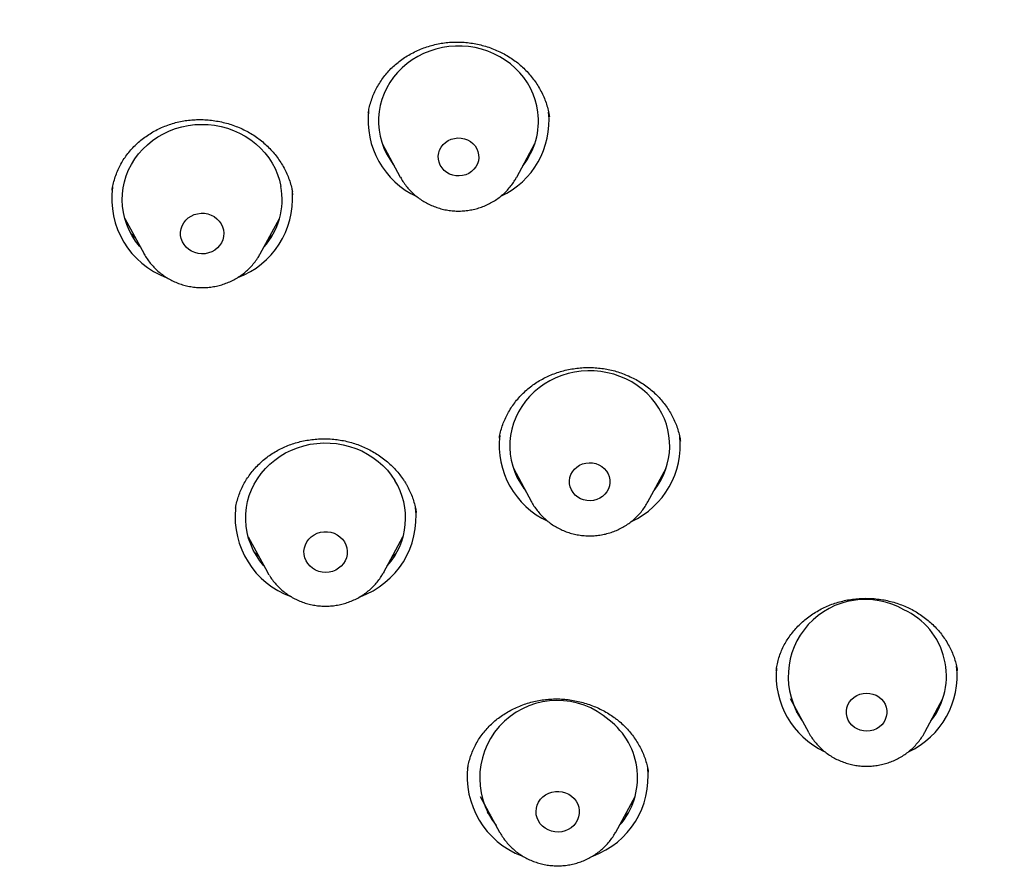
# Model space of a CAD drawing. Header units: millimetres. Extents: x 8 to 789, y 12 to 2370.
# Tile 60 of 85: x 353 to 371, y 2176 to 2192. Entities that reach past the tile are written whole.
import ezdxf

# ---------------------------------------------------------------- set-up
doc = ezdxf.new("R2010")
doc.units = ezdxf.units.MM

msp = doc.modelspace()

# ---------------------------------------------------------------- linework, layer by layer
at = {"color": 7, "linetype": 'Continuous', "lineweight": 30}
for p, q in [((362.88, 2190.544), (362.879, 2190.549)), ((359.743, 2190.043), (360.084, 2189.411)), ((362.268, 2189.411), (362.608, 2190.043)), ((359.896, 2189.76), (359.857, 2189.797)), ((360.087, 2189.406), (360.084, 2189.411)), ((358.068, 2189.079), (358.061, 2189.137)), ((354.915, 2188.635), (355.277, 2187.97)), ((357.456, 2187.97), (357.818, 2188.635)), ((355.112, 2188.272), (355.038, 2188.342)), ((355.28, 2187.964), (355.277, 2187.97)), ((357.456, 2187.97), (357.449, 2187.957)), ((362.205, 2183.945), (362.545, 2183.313)), ((364.729, 2183.313), (365.069, 2183.945)), ((362.354, 2183.668), (362.318, 2183.701)), ((362.545, 2183.313), (362.541, 2183.321)), ((357.231, 2182.655), (357.593, 2181.99)), ((359.772, 2181.99), (360.134, 2182.655)), ((357.426, 2182.296), (357.356, 2182.361)), ((357.623, 2181.938), (357.593, 2181.99)), ((359.772, 2181.99), (359.765, 2181.977)), ((367.135, 2180.168), (367.133, 2180.15)), ((370.531, 2180.14), (370.53, 2180.145)), ((367.399, 2179.621), (367.74, 2178.989)), ((369.923, 2178.989), (370.264, 2179.621)), ((367.745, 2178.979), (367.74, 2178.989)), ((369.923, 2178.989), (369.919, 2178.981)), ((361.584, 2177.78), (361.947, 2177.115)), ((364.125, 2177.115), (364.487, 2177.78)), ((361.95, 2177.109), (361.947, 2177.115)), ((364.125, 2177.115), (364.119, 2177.103))]:
    msp.add_line(p, q, dxfattribs=at)
at = {"color": 7, "linetype": 'Continuous', "lineweight": 30, "flags": 128}
for points in [[(362.665, 2190.631), (362.645, 2190.746), (362.615, 2190.859), (362.575, 2190.969), (362.526, 2191.076), (362.467, 2191.179), (362.399, 2191.277), (362.324, 2191.369), (362.24, 2191.455), (362.149, 2191.534), (362.051, 2191.606), (361.948, 2191.67), (361.839, 2191.726), (361.726, 2191.773), (361.609, 2191.811), (361.488, 2191.84), (361.366, 2191.859), (361.243, 2191.869), (361.119, 2191.87), (360.995, 2191.86), (360.873, 2191.842), (360.753, 2191.813), (360.635, 2191.776), (360.521, 2191.729), (360.412, 2191.674), (360.308, 2191.611), (360.21, 2191.54), (360.119, 2191.461), (360.034, 2191.376), (359.958, 2191.284), (359.89, 2191.187), (359.83, 2191.084), (359.78, 2190.978), (359.74, 2190.868), (359.709, 2190.755), (359.688, 2190.64), (359.677, 2190.524), (359.677, 2190.407), (359.687, 2190.291), (359.707, 2190.176), (359.737, 2190.063), (359.777, 2189.953), (359.826, 2189.846), (359.885, 2189.744), (359.952, 2189.646), (359.97, 2189.623)], [(355.211, 2188.092), (355.191, 2188.114), (355.118, 2188.208), (355.054, 2188.308), (354.998, 2188.412), (354.952, 2188.52), (354.916, 2188.631), (354.889, 2188.745), (354.873, 2188.861), (354.867, 2188.977), (354.871, 2189.094), (354.885, 2189.209), (354.909, 2189.323), (354.943, 2189.435), (354.987, 2189.544), (355.041, 2189.649), (355.103, 2189.75), (355.174, 2189.846), (355.254, 2189.935), (355.34, 2190.018), (355.434, 2190.094), (355.535, 2190.163), (355.64, 2190.223), (355.751, 2190.276), (355.866, 2190.319), (355.985, 2190.353), (356.106, 2190.378), (356.229, 2190.394), (356.353, 2190.4), (356.477, 2190.396), (356.6, 2190.382), (356.721, 2190.36), (356.84, 2190.327), (356.956, 2190.286), (357.068, 2190.236), (357.175, 2190.177), (357.277, 2190.11), (357.372, 2190.036), (357.461, 2189.954), (357.542, 2189.866), (357.615, 2189.772), (357.679, 2189.672), (357.735, 2189.568), (357.781, 2189.46), (357.817, 2189.349), (357.844, 2189.235), (357.844, 2189.235)], [(361.553, 2189.83), (361.556, 2189.772), (361.548, 2189.713), (361.53, 2189.657), (361.502, 2189.604), (361.465, 2189.556), (361.421, 2189.514), (361.369, 2189.48), (361.313, 2189.454), (361.253, 2189.438), (361.19, 2189.431), (361.128, 2189.433), (361.066, 2189.445), (361.008, 2189.467), (360.954, 2189.497), (360.906, 2189.536), (360.866, 2189.581), (360.834, 2189.632), (360.811, 2189.687), (360.799, 2189.744), (360.796, 2189.803), (360.804, 2189.862), (360.822, 2189.918), (360.85, 2189.971), (360.887, 2190.019), (360.931, 2190.061), (360.982, 2190.095), (361.039, 2190.12), (361.099, 2190.137), (361.161, 2190.144), (361.224, 2190.142), (361.286, 2190.129), (361.344, 2190.108), (361.398, 2190.077), (361.446, 2190.039), (361.486, 2189.994), (361.518, 2189.943), (361.541, 2189.888), (361.553, 2189.83)], [(356.767, 2188.417), (356.773, 2188.356), (356.768, 2188.294), (356.754, 2188.234), (356.729, 2188.178), (356.695, 2188.125), (356.652, 2188.079), (356.602, 2188.039), (356.546, 2188.008), (356.485, 2187.985), (356.421, 2187.972), (356.356, 2187.969), (356.291, 2187.975), (356.228, 2187.992), (356.168, 2188.017), (356.114, 2188.052), (356.066, 2188.094), (356.026, 2188.142), (355.995, 2188.196), (355.973, 2188.254), (355.962, 2188.315), (355.961, 2188.376), (355.971, 2188.437), (355.991, 2188.495), (356.02, 2188.55), (356.059, 2188.6), (356.105, 2188.643), (356.159, 2188.678), (356.217, 2188.706), (356.28, 2188.723), (356.345, 2188.732), (356.41, 2188.73), (356.474, 2188.719), (356.536, 2188.698), (356.593, 2188.668), (356.644, 2188.629), (356.688, 2188.584), (356.724, 2188.532), (356.75, 2188.476), (356.767, 2188.417)], [(364.871, 2185.164), (364.797, 2185.257), (364.714, 2185.344), (364.624, 2185.424), (364.528, 2185.497), (364.425, 2185.563), (364.317, 2185.62), (364.204, 2185.668), (364.088, 2185.708), (363.968, 2185.738), (363.846, 2185.759), (363.723, 2185.771), (363.599, 2185.772), (363.475, 2185.765), (363.353, 2185.747), (363.232, 2185.721), (363.114, 2185.684), (363, 2185.639), (362.89, 2185.586), (362.785, 2185.523), (362.686, 2185.453), (362.593, 2185.376), (362.508, 2185.291), (362.43, 2185.201), (362.361, 2185.104), (362.3, 2185.002), (362.248, 2184.897), (362.206, 2184.787), (362.174, 2184.675), (362.152, 2184.56), (362.139, 2184.444), (362.137, 2184.328), (362.146, 2184.211), (362.164, 2184.096), (362.193, 2183.983), (362.231, 2183.872), (362.279, 2183.765), (362.336, 2183.661), (362.402, 2183.563), (362.431, 2183.525)], [(357.527, 2182.111), (357.525, 2182.114), (357.45, 2182.207), (357.384, 2182.305), (357.326, 2182.408), (357.278, 2182.516), (357.239, 2182.626), (357.211, 2182.74), (357.192, 2182.855), (357.183, 2182.971), (357.185, 2183.088), (357.197, 2183.204), (357.219, 2183.318), (357.251, 2183.431), (357.293, 2183.54), (357.344, 2183.646), (357.405, 2183.748), (357.474, 2183.845), (357.552, 2183.936), (357.637, 2184.02), (357.729, 2184.098), (357.828, 2184.168), (357.933, 2184.231), (358.043, 2184.285), (358.157, 2184.33), (358.275, 2184.366), (358.395, 2184.393), (358.518, 2184.411), (358.641, 2184.419), (358.765, 2184.417), (358.889, 2184.406), (359.011, 2184.385), (359.131, 2184.355), (359.247, 2184.316), (359.36, 2184.268), (359.468, 2184.211), (359.571, 2184.146), (359.668, 2184.073), (359.758, 2183.993), (359.841, 2183.906), (359.915, 2183.813), (359.982, 2183.715), (359.982, 2183.715)], [(363.95, 2183.892), (363.981, 2183.841), (364.003, 2183.786), (364.015, 2183.728), (364.016, 2183.669), (364.008, 2183.611), (363.989, 2183.555), (363.96, 2183.502), (363.923, 2183.455), (363.878, 2183.413), (363.826, 2183.38), (363.769, 2183.355), (363.709, 2183.339), (363.647, 2183.333), (363.584, 2183.336), (363.523, 2183.349), (363.465, 2183.371), (363.411, 2183.402), (363.364, 2183.441), (363.324, 2183.487), (363.293, 2183.538), (363.271, 2183.593), (363.259, 2183.651), (363.258, 2183.71), (363.266, 2183.768), (363.285, 2183.825), (363.314, 2183.877), (363.351, 2183.925), (363.396, 2183.966), (363.448, 2183.999), (363.504, 2184.024), (363.565, 2184.04), (363.627, 2184.047), (363.69, 2184.043), (363.751, 2184.03), (363.809, 2184.008), (363.863, 2183.977), (363.91, 2183.938), (363.95, 2183.892)], [(359.035, 2182.561), (359.063, 2182.506), (359.081, 2182.447), (359.089, 2182.386), (359.086, 2182.324), (359.073, 2182.264), (359.05, 2182.207), (359.017, 2182.154), (358.976, 2182.106), (358.927, 2182.065), (358.872, 2182.032), (358.811, 2182.008), (358.748, 2181.994), (358.683, 2181.989), (358.618, 2181.994), (358.554, 2182.008), (358.494, 2182.032), (358.439, 2182.065), (358.39, 2182.106), (358.348, 2182.154), (358.316, 2182.207), (358.293, 2182.264), (358.279, 2182.324), (358.277, 2182.386), (358.285, 2182.447), (358.303, 2182.506), (358.331, 2182.561), (358.368, 2182.612), (358.413, 2182.656), (358.466, 2182.693), (358.524, 2182.722), (358.586, 2182.741), (358.65, 2182.751), (358.715, 2182.751), (358.78, 2182.741), (358.842, 2182.722), (358.9, 2182.693), (358.952, 2182.656), (358.997, 2182.612), (359.035, 2182.561)], [(369.008, 2179.681), (369.061, 2179.65), (369.108, 2179.61), (369.147, 2179.564), (369.178, 2179.513), (369.199, 2179.457), (369.21, 2179.399), (369.211, 2179.34), (369.201, 2179.282), (369.182, 2179.226), (369.152, 2179.173), (369.115, 2179.126), (369.069, 2179.086), (369.017, 2179.053), (368.96, 2179.029), (368.899, 2179.014), (368.837, 2179.008), (368.774, 2179.012), (368.713, 2179.026), (368.655, 2179.049), (368.602, 2179.08), (368.555, 2179.12), (368.516, 2179.166), (368.486, 2179.217), (368.465, 2179.273), (368.453, 2179.331), (368.453, 2179.39), (368.462, 2179.448), (368.482, 2179.504), (368.511, 2179.556), (368.549, 2179.603), (368.595, 2179.644), (368.647, 2179.677), (368.704, 2179.701), (368.764, 2179.716), (368.827, 2179.722), (368.89, 2179.718), (368.951, 2179.704), (369.008, 2179.681)], [(363.297, 2177.788), (363.344, 2177.745), (363.382, 2177.695), (363.412, 2177.64), (363.432, 2177.582), (363.441, 2177.521), (363.44, 2177.46), (363.429, 2177.399), (363.407, 2177.341), (363.376, 2177.287), (363.336, 2177.238), (363.289, 2177.196), (363.234, 2177.162), (363.175, 2177.137), (363.112, 2177.12), (363.047, 2177.114), (362.982, 2177.117), (362.918, 2177.13), (362.857, 2177.153), (362.801, 2177.184), (362.751, 2177.224), (362.708, 2177.27), (362.674, 2177.323), (362.649, 2177.379), (362.634, 2177.439), (362.63, 2177.501), (362.636, 2177.562), (362.652, 2177.621), (362.679, 2177.677), (362.714, 2177.729), (362.758, 2177.774), (362.81, 2177.812), (362.867, 2177.842), (362.928, 2177.863), (362.992, 2177.875), (363.058, 2177.877), (363.122, 2177.868), (363.185, 2177.85), (363.244, 2177.823), (363.297, 2177.788)]]:
    msp.add_lwpolyline(points, dxfattribs=at)
at = {"color": 7, "linetype": 'Continuous', "lineweight": 30}
for centre, radius, start, end in [((361.057, 2190.475), 1.578, 173.3541, 245.1861), ((361.295, 2190.476), 1.579, 295.3454, 5.4986), ((361.326, 2190.463), 1.35, 321.5067, 7.1347), ((356.256, 2189.006), 1.586, 172.2446, 249.607), ((356.513, 2188.992), 1.353, 318.2537, 10.3345), ((356.471, 2189.012), 1.593, 290.8486, 3.6464), ((363.793, 2184.363), 1.344, 321.4284, 36.5919), ((363.516, 2184.377), 1.577, 173.3786, 244.9727), ((363.757, 2184.377), 1.578, 294.8978, 5.8487), ((358.837, 2183.009), 1.345, 318.1379, 31.6459), ((358.573, 2183.027), 1.588, 174.1147, 249.9922), ((358.791, 2183.027), 1.589, 289.7781, 6.5924), ((368.806, 2180.035), 1.446, 60.0143, 215.2324), ((368.959, 2180.043), 1.369, 322.0418, 65.3872), ((368.713, 2180.054), 1.579, 174.8336, 244.5741), ((368.95, 2180.054), 1.58, 294.9501, 6.4413), ((363.03, 2178.129), 1.456, 48.2263, 217.8159), ((363.18, 2178.137), 1.355, 318.3393, 52.7209), ((362.925, 2178.151), 1.586, 172.2401, 249.3803), ((363.145, 2178.153), 1.588, 290.3531, 5.9223)]:
    msp.add_arc(centre, radius, start, end, dxfattribs=at)
for points, knots in [([(372.391, 2150.436), (371.188, 2150.543), (368.783, 2150.756), (365.225, 2151.419), (361.733, 2152.33), (358.358, 2153.498), (355.12, 2154.901), (352.034, 2156.525), (349.093, 2158.371), (346.315, 2160.429), (343.718, 2162.685), (341.317, 2165.126), (339.127, 2167.736), (337.162, 2170.499), (335.434, 2173.399), (333.953, 2176.418), (332.729, 2179.536), (331.769, 2182.735), (331.079, 2185.995), (330.663, 2189.295), (330.524, 2192.617), (330.663, 2195.938), (331.079, 2199.238), (331.769, 2202.498), (332.729, 2205.697), (333.953, 2208.815), (335.434, 2211.834), (337.162, 2214.734), (339.127, 2217.497), (341.317, 2220.108), (343.718, 2222.548), (346.315, 2224.804), (349.093, 2226.862), (352.034, 2228.709), (355.12, 2230.333), (358.332, 2231.724), (361.65, 2232.874), (365.054, 2233.777), (368.523, 2234.425), (372.036, 2234.816), (375.57, 2234.946), (379.105, 2234.816), (382.617, 2234.425), (386.086, 2233.777), (389.49, 2232.874), (392.809, 2231.724), (396.021, 2230.333), (399.107, 2228.709), (402.048, 2226.862), (404.825, 2224.804), (407.423, 2222.548), (409.824, 2220.108), (412.013, 2217.497), (413.979, 2214.734), (415.707, 2211.834), (417.188, 2208.815), (418.412, 2205.697), (419.372, 2202.498), (420.062, 2199.238), (420.478, 2195.938), (420.617, 2192.617), (420.478, 2189.295), (420.062, 2185.995), (419.372, 2182.735), (418.412, 2179.536), (417.188, 2176.418), (415.707, 2173.399), (413.979, 2170.499), (412.013, 2167.736), (409.824, 2165.126), (407.423, 2162.685), (404.825, 2160.429), (402.048, 2158.371), (399.107, 2156.525), (396.021, 2154.901), (392.782, 2153.498), (389.407, 2152.33), (385.915, 2151.419), (382.357, 2150.756), (379.952, 2150.543), (378.75, 2150.436)], [0, 0, 0, 0, 0.013106, 0.026212, 0.039318, 0.052424, 0.065212, 0.078, 0.090788, 0.103576, 0.116364, 0.129151, 0.141939, 0.154727, 0.167515, 0.180303, 0.193091, 0.205879, 0.218667, 0.231454, 0.244242, 0.25703, 0.269818, 0.282606, 0.295394, 0.308182, 0.32097, 0.333758, 0.346545, 0.359333, 0.372121, 0.384909, 0.397697, 0.410485, 0.423273, 0.436061, 0.448848, 0.461636, 0.474424, 0.487212, 0.5, 0.512788, 0.525576, 0.538364, 0.551152, 0.563939, 0.576727, 0.589515, 0.602303, 0.615091, 0.627879, 0.640667, 0.653455, 0.666242, 0.67903, 0.691818, 0.704606, 0.717394, 0.730182, 0.74297, 0.755758, 0.768546, 0.781333, 0.794121, 0.806909, 0.819697, 0.832485, 0.845273, 0.858061, 0.870849, 0.883636, 0.896424, 0.909212, 0.922, 0.934788, 0.947576, 0.960682, 0.973788, 0.986894, 1, 1, 1, 1]), ([(328.072, 2193.406), (328.072, 2193.336), (328.071, 2193.189), (328.072, 2192.966), (328.074, 2192.733), (328.078, 2192.489), (328.083, 2192.231), (328.09, 2191.959), (328.099, 2191.675), (328.11, 2191.409), (328.121, 2191.165), (328.132, 2190.955), (328.143, 2190.759), (328.153, 2190.585), (328.163, 2190.436), (328.172, 2190.311), (328.179, 2190.209), (328.185, 2190.123), (328.193, 2190.007), (328.206, 2189.842), (328.225, 2189.62), (328.246, 2189.376), (328.27, 2189.119), (328.297, 2188.851), (328.327, 2188.572), (328.36, 2188.282), (328.396, 2187.981), (328.436, 2187.669), (328.481, 2187.343), (328.53, 2186.998), (328.587, 2186.628), (328.651, 2186.232), (328.723, 2185.81), (328.806, 2185.36), (328.884, 2184.956), (328.955, 2184.604), (329.017, 2184.31), (329.083, 2184.007), (329.154, 2183.696), (329.229, 2183.375), (329.307, 2183.05), (329.384, 2182.744), (329.454, 2182.471), (329.515, 2182.241), (329.568, 2182.044), (329.613, 2181.88), (329.649, 2181.75), (329.681, 2181.638), (329.708, 2181.543), (329.732, 2181.458), (329.754, 2181.38), (329.779, 2181.294), (329.81, 2181.19), (329.846, 2181.068), (329.894, 2180.909), (329.954, 2180.71), (330.03, 2180.465), (330.117, 2180.191), (330.217, 2179.883), (330.33, 2179.543), (330.459, 2179.169), (330.602, 2178.765), (330.761, 2178.331), (330.936, 2177.866), (331.13, 2177.373), (331.356, 2176.818), (331.612, 2176.214), (331.896, 2175.576), (332.186, 2174.95), (332.48, 2174.341), (332.776, 2173.75), (333.092, 2173.144), (333.428, 2172.524), (333.782, 2171.894), (334.137, 2171.287), (334.524, 2170.649), (334.943, 2169.984), (335.393, 2169.298), (335.836, 2168.649), (336.27, 2168.035), (336.666, 2167.495), (337.022, 2167.023), (337.341, 2166.61), (337.661, 2166.205), (337.993, 2165.795), (338.376, 2165.334), (338.815, 2164.819), (339.317, 2164.25), (339.85, 2163.665), (340.417, 2163.066), (341.018, 2162.454), (341.654, 2161.83), (342.222, 2161.294), (342.713, 2160.846), (343.115, 2160.487), (343.527, 2160.128), (343.938, 2159.778), (344.337, 2159.447), (344.714, 2159.141), (345.069, 2158.858), (345.405, 2158.596), (345.721, 2158.353), (346.016, 2158.131), (346.283, 2157.933), (346.522, 2157.758), (346.733, 2157.605), (346.887, 2157.495), (346.992, 2157.42), (347.055, 2157.375), (347.112, 2157.335), (347.163, 2157.3), (347.206, 2157.269), (347.244, 2157.243), (347.285, 2157.214), (347.339, 2157.176), (347.414, 2157.124), (347.511, 2157.057), (347.629, 2156.976), (347.77, 2156.88), (347.933, 2156.77), (348.118, 2156.645), (348.326, 2156.507), (348.568, 2156.349), (348.846, 2156.169), (349.161, 2155.968), (349.507, 2155.752), (349.884, 2155.521), (350.291, 2155.277), (350.729, 2155.02), (351.2, 2154.752), (351.711, 2154.467), (352.266, 2154.168), (352.865, 2153.855), (353.445, 2153.561), (353.828, 2153.376), (353.997, 2153.295)], [0, 0, 0, 0, 0.004061, 0.008391, 0.013035, 0.017979, 0.023185, 0.028653, 0.034382, 0.040373, 0.044747, 0.04914, 0.05311, 0.056608, 0.059635, 0.06215, 0.064211, 0.06582, 0.06731, 0.071248, 0.07585, 0.080826, 0.086032, 0.091467, 0.097133, 0.103028, 0.10914, 0.11548, 0.122049, 0.129033, 0.136623, 0.144667, 0.153296, 0.16251, 0.172309, 0.178171, 0.184223, 0.190467, 0.196901, 0.203526, 0.210342, 0.217077, 0.222562, 0.227357, 0.231462, 0.234877, 0.237601, 0.239635, 0.2419, 0.243551, 0.244989, 0.246757, 0.248965, 0.251536, 0.254471, 0.258972, 0.264126, 0.269932, 0.276391, 0.283655, 0.291597, 0.30022, 0.309521, 0.319501, 0.330161, 0.3415, 0.355557, 0.369687, 0.383517, 0.397048, 0.410279, 0.423212, 0.438069, 0.452511, 0.466538, 0.480148, 0.497168, 0.513489, 0.529112, 0.544037, 0.558264, 0.568952, 0.57921, 0.589262, 0.599677, 0.610483, 0.624832, 0.639816, 0.655435, 0.671688, 0.688575, 0.706097, 0.724254, 0.734639, 0.745221, 0.756, 0.76677, 0.77693, 0.786443, 0.79531, 0.803529, 0.811445, 0.818652, 0.825148, 0.830934, 0.83601, 0.840376, 0.842021, 0.843536, 0.844901, 0.846102, 0.847138, 0.84801, 0.848821, 0.850079, 0.851853, 0.854142, 0.856945, 0.860264, 0.864098, 0.868448, 0.873312, 0.878691, 0.885328, 0.89261, 0.900539, 0.909113, 0.918334, 0.9282, 0.938713, 0.94987, 0.962252, 0.975342, 0.989141, 1, 1, 1, 1]), ([(359.482, 2190.607), (359.488, 2190.641), (359.5, 2190.713), (359.53, 2190.822), (359.57, 2190.933), (359.618, 2191.041), (359.674, 2191.145), (359.738, 2191.244), (359.809, 2191.338), (359.887, 2191.425), (359.972, 2191.507), (360.064, 2191.583), (360.163, 2191.653), (360.268, 2191.717), (360.378, 2191.774), (360.493, 2191.823), (360.611, 2191.865), (360.731, 2191.898), (360.852, 2191.923), (360.974, 2191.939), (361.097, 2191.946), (361.22, 2191.945), (361.344, 2191.935), (361.469, 2191.918), (361.592, 2191.891), (361.714, 2191.857), (361.833, 2191.814), (361.948, 2191.764), (362.059, 2191.707), (362.164, 2191.642), (362.263, 2191.572), (362.356, 2191.495), (362.443, 2191.412), (362.523, 2191.322), (362.598, 2191.227), (362.665, 2191.128), (362.724, 2191.023), (362.776, 2190.916), (362.819, 2190.805), (362.852, 2190.692), (362.872, 2190.605), (362.879, 2190.555), (362.88, 2190.544)], [0, 0, 0, 0, 0.022575, 0.048594, 0.074669, 0.10071, 0.126637, 0.152384, 0.177897, 0.203137, 0.228227, 0.253522, 0.279096, 0.304879, 0.330785, 0.356714, 0.38253, 0.408136, 0.43345, 0.458415, 0.483153, 0.508118, 0.533341, 0.558776, 0.584364, 0.610038, 0.635721, 0.661327, 0.686798, 0.712094, 0.7372, 0.76217, 0.78729, 0.812615, 0.838119, 0.863766, 0.889508, 0.915296, 0.941067, 0.966774, 0.992384, 1, 1, 1, 1]), ([(354.678, 2189.165), (354.678, 2189.172), (354.684, 2189.218), (354.703, 2189.302), (354.736, 2189.414), (354.778, 2189.524), (354.828, 2189.63), (354.886, 2189.732), (354.953, 2189.828), (355.026, 2189.919), (355.107, 2190.004), (355.194, 2190.084), (355.288, 2190.158), (355.389, 2190.226), (355.495, 2190.287), (355.606, 2190.341), (355.721, 2190.387), (355.839, 2190.425), (355.959, 2190.454), (356.08, 2190.475), (356.202, 2190.487), (356.325, 2190.491), (356.449, 2190.486), (356.574, 2190.473), (356.699, 2190.452), (356.823, 2190.423), (356.944, 2190.385), (357.062, 2190.34), (357.175, 2190.287), (357.283, 2190.228), (357.384, 2190.162), (357.481, 2190.089), (357.571, 2190.01), (357.657, 2189.924), (357.736, 2189.832), (357.809, 2189.735), (357.874, 2189.633), (357.931, 2189.528), (357.98, 2189.419), (358.019, 2189.308), (358.046, 2189.213), (358.057, 2189.155), (358.061, 2189.135)], [0, 0, 0, 0, 0.005036, 0.031338, 0.057697, 0.084037, 0.110294, 0.136423, 0.162389, 0.188114, 0.213654, 0.239333, 0.265197, 0.291203, 0.317297, 0.343411, 0.36945, 0.395344, 0.421032, 0.446457, 0.471641, 0.49675, 0.522216, 0.547975, 0.573945, 0.600028, 0.626114, 0.65207, 0.6778, 0.703228, 0.728324, 0.75337, 0.778728, 0.804352, 0.830193, 0.856191, 0.88228, 0.908388, 0.934436, 0.960375, 0.986173, 1, 1, 1, 1]), ([(362.486, 2189.781), (362.473, 2189.768), (362.46, 2189.754), (362.446, 2189.741), (362.445, 2189.74)], [0, 0, 0, 0, 0.969941, 1, 1, 1, 1]), ([(360.088, 2189.406), (360.094, 2189.394), (360.116, 2189.352), (360.163, 2189.283), (360.226, 2189.201), (360.298, 2189.125), (360.376, 2189.055), (360.46, 2188.992), (360.549, 2188.936), (360.644, 2188.887), (360.742, 2188.847), (360.844, 2188.815), (360.948, 2188.791), (361.054, 2188.776), (361.161, 2188.771), (361.268, 2188.774), (361.375, 2188.786), (361.48, 2188.807), (361.583, 2188.837), (361.683, 2188.876), (361.779, 2188.923), (361.871, 2188.977), (361.957, 2189.039), (362.037, 2189.109), (362.111, 2189.184), (362.177, 2189.266), (362.229, 2189.341), (362.255, 2189.389), (362.265, 2189.408)], [0, 0, 0, 0, 0.015249, 0.054756, 0.094326, 0.133967, 0.173686, 0.213484, 0.253361, 0.293316, 0.333345, 0.373441, 0.413597, 0.453805, 0.494057, 0.534343, 0.574651, 0.614968, 0.655284, 0.695586, 0.735862, 0.7761, 0.81629, 0.856418, 0.896477, 0.936458, 0.976356, 1, 1, 1, 1]), ([(357.694, 2188.333), (357.677, 2188.315), (357.65, 2188.287), (357.621, 2188.261), (357.609, 2188.251)], [0, 0, 0, 0, 0.625057, 1, 1, 1, 1]), ([(355.28, 2187.964), (355.297, 2187.935), (355.332, 2187.876), (355.393, 2187.794), (355.462, 2187.715), (355.537, 2187.643), (355.619, 2187.577), (355.707, 2187.518), (355.799, 2187.467), (355.896, 2187.423), (355.997, 2187.388), (356.1, 2187.362), (356.206, 2187.344), (356.313, 2187.335), (356.42, 2187.335), (356.527, 2187.344), (356.633, 2187.362), (356.737, 2187.388), (356.838, 2187.424), (356.935, 2187.468), (357.029, 2187.52), (357.117, 2187.579), (357.199, 2187.646), (357.275, 2187.719), (357.344, 2187.799), (357.402, 2187.878), (357.434, 2187.932), (357.448, 2187.957)], [0, 0, 0, 0, 0.038577, 0.07845, 0.118392, 0.15841, 0.198508, 0.238686, 0.278943, 0.319277, 0.35968, 0.400147, 0.44067, 0.48124, 0.521848, 0.562483, 0.603131, 0.643782, 0.684424, 0.725044, 0.765631, 0.806172, 0.846656, 0.887072, 0.927413, 0.967672, 1, 1, 1, 1]), ([(361.942, 2184.508), (361.944, 2184.519), (361.95, 2184.569), (361.971, 2184.654), (362.005, 2184.763), (362.048, 2184.869), (362.099, 2184.974), (362.16, 2185.076), (362.228, 2185.174), (362.304, 2185.267), (362.388, 2185.355), (362.477, 2185.435), (362.571, 2185.509), (362.671, 2185.575), (362.775, 2185.634), (362.884, 2185.686), (362.998, 2185.73), (363.116, 2185.768), (363.238, 2185.797), (363.362, 2185.819), (363.488, 2185.832), (363.614, 2185.836), (363.74, 2185.832), (363.864, 2185.82), (363.986, 2185.8), (364.106, 2185.771), (364.224, 2185.734), (364.339, 2185.689), (364.452, 2185.637), (364.56, 2185.577), (364.664, 2185.51), (364.763, 2185.436), (364.855, 2185.356), (364.94, 2185.271), (365.019, 2185.181), (365.089, 2185.086), (365.152, 2184.987), (365.206, 2184.884), (365.253, 2184.777), (365.292, 2184.667), (365.322, 2184.558), (365.334, 2184.487), (365.339, 2184.453)], [0, 0, 0, 0, 0.008026, 0.033453, 0.058825, 0.084417, 0.110287, 0.136357, 0.162534, 0.188712, 0.214758, 0.240576, 0.266083, 0.291233, 0.316121, 0.341218, 0.36655, 0.392072, 0.417729, 0.443454, 0.469165, 0.494783, 0.520251, 0.545526, 0.570595, 0.595503, 0.620544, 0.645769, 0.671152, 0.696655, 0.722233, 0.747834, 0.773394, 0.798874, 0.824243, 0.849484, 0.874633, 0.899985, 0.925564, 0.951333, 0.977245, 1, 1, 1, 1]), ([(356.995, 2183.195), (356.997, 2183.208), (357.004, 2183.259), (357.025, 2183.346), (357.06, 2183.454), (357.103, 2183.56), (357.155, 2183.662), (357.216, 2183.762), (357.285, 2183.857), (357.361, 2183.949), (357.445, 2184.034), (357.535, 2184.114), (357.631, 2184.187), (357.732, 2184.252), (357.838, 2184.31), (357.947, 2184.36), (358.06, 2184.402), (358.177, 2184.437), (358.299, 2184.464), (358.423, 2184.484), (358.549, 2184.495), (358.676, 2184.498), (358.802, 2184.492), (358.927, 2184.479), (359.049, 2184.457), (359.169, 2184.426), (359.285, 2184.388), (359.399, 2184.343), (359.51, 2184.289), (359.618, 2184.227), (359.721, 2184.159), (359.819, 2184.084), (359.911, 2184.002), (359.996, 2183.916), (360.073, 2183.824), (360.133, 2183.743), (360.166, 2183.691), (360.178, 2183.672)], [0, 0, 0, 0, 0.010345, 0.040177, 0.069776, 0.099217, 0.128828, 0.158652, 0.188636, 0.21871, 0.248788, 0.278766, 0.308561, 0.338103, 0.367325, 0.396265, 0.425076, 0.454275, 0.483791, 0.513533, 0.543394, 0.573244, 0.602933, 0.632354, 0.661418, 0.690098, 0.718701, 0.747622, 0.776831, 0.806271, 0.835875, 0.865565, 0.895254, 0.924858, 0.954322, 0.983612, 1, 1, 1, 1]), ([(360.178, 2183.672), (360.187, 2183.656), (360.217, 2183.607), (360.26, 2183.522), (360.305, 2183.415), (360.342, 2183.305), (360.368, 2183.204), (360.378, 2183.14), (360.382, 2183.113)], [0, 0, 0, 0, 0.091981, 0.282465, 0.474364, 0.668263, 0.863842, 1, 1, 1, 1]), ([(364.948, 2183.687), (364.936, 2183.674), (364.924, 2183.661), (364.91, 2183.649), (364.909, 2183.648)], [0, 0, 0, 0, 0.9241673, 1, 1, 1, 1]), ([(362.542, 2183.322), (362.545, 2183.315), (362.563, 2183.277), (362.605, 2183.213), (362.666, 2183.129), (362.736, 2183.051), (362.811, 2182.979), (362.894, 2182.913), (362.981, 2182.855), (363.074, 2182.804), (363.171, 2182.761), (363.272, 2182.726), (363.376, 2182.7), (363.481, 2182.682), (363.588, 2182.674), (363.695, 2182.674), (363.802, 2182.683), (363.908, 2182.702), (364.012, 2182.729), (364.113, 2182.765), (364.21, 2182.809), (364.303, 2182.861), (364.391, 2182.921), (364.473, 2182.988), (364.549, 2183.062), (364.618, 2183.142), (364.679, 2183.225), (364.712, 2183.285), (364.729, 2183.314)], [0, 0, 0, 0, 0.00854, 0.047721, 0.086961, 0.126269, 0.165653, 0.205115, 0.244656, 0.284275, 0.323969, 0.363731, 0.403556, 0.443435, 0.48336, 0.523322, 0.56331, 0.603311, 0.643313, 0.683306, 0.723277, 0.763214, 0.803107, 0.842942, 0.882711, 0.922405, 0.962018, 1, 1, 1, 1]), ([(356.994, 2183.195), (356.993, 2183.192), (356.992, 2183.188), (356.992, 2183.183), (356.992, 2183.182)], [0, 0, 0, 0, 0.8117726, 1, 1, 1, 1]), ([(360.007, 2182.352), (359.995, 2182.339), (359.97, 2182.312), (359.942, 2182.289), (359.929, 2182.277)], [0, 0, 0, 0, 0.514415, 1, 1, 1, 1]), ([(357.627, 2181.933), (357.636, 2181.918), (357.663, 2181.874), (357.716, 2181.805), (357.786, 2181.727), (357.862, 2181.655), (357.945, 2181.59), (358.033, 2181.532), (358.126, 2181.482), (358.223, 2181.439), (358.324, 2181.405), (358.428, 2181.379), (358.533, 2181.362), (358.64, 2181.354), (358.748, 2181.355), (358.855, 2181.365), (358.96, 2181.384), (359.064, 2181.412), (359.165, 2181.448), (359.262, 2181.493), (359.355, 2181.546), (359.442, 2181.606), (359.524, 2181.673), (359.599, 2181.747), (359.667, 2181.828), (359.723, 2181.904), (359.752, 2181.956), (359.764, 2181.977)], [0, 0, 0, 0, 0.020683, 0.061481, 0.102351, 0.143299, 0.184328, 0.22544, 0.266633, 0.307902, 0.349243, 0.390649, 0.43211, 0.473618, 0.515164, 0.556737, 0.598322, 0.639908, 0.681483, 0.723035, 0.764551, 0.80602, 0.847429, 0.888768, 0.930029, 0.971205, 1, 1, 1, 1]), ([(367.134, 2180.15), (367.139, 2180.182), (367.15, 2180.253), (367.177, 2180.36), (367.214, 2180.47), (367.259, 2180.576), (367.313, 2180.677), (367.374, 2180.774), (367.444, 2180.867), (367.521, 2180.956), (367.606, 2181.041), (367.698, 2181.119), (367.796, 2181.192), (367.9, 2181.258), (368.008, 2181.317), (368.121, 2181.368), (368.236, 2181.411), (368.354, 2181.445), (368.474, 2181.472), (368.596, 2181.49), (368.72, 2181.501), (368.845, 2181.503), (368.971, 2181.497), (369.096, 2181.482), (369.22, 2181.46), (369.342, 2181.429), (369.46, 2181.39), (369.574, 2181.344), (369.684, 2181.291), (369.789, 2181.231), (369.889, 2181.163), (369.985, 2181.089), (370.074, 2181.009), (370.158, 2180.922), (370.235, 2180.83), (370.304, 2180.733), (370.365, 2180.632), (370.418, 2180.528), (370.463, 2180.422), (370.497, 2180.313), (370.521, 2180.221), (370.529, 2180.164), (370.531, 2180.145)], [0, 0, 0, 0, 0.021797, 0.047974, 0.073949, 0.099633, 0.124968, 0.150027, 0.175274, 0.200734, 0.226362, 0.252103, 0.277893, 0.303648, 0.329295, 0.354778, 0.380054, 0.405109, 0.429957, 0.45491, 0.48003, 0.505292, 0.53066, 0.556088, 0.581521, 0.606897, 0.632173, 0.657317, 0.682307, 0.70718, 0.732209, 0.757446, 0.78286, 0.808407, 0.834039, 0.859708, 0.885352, 0.910936, 0.936435, 0.961802, 0.987048, 1, 1, 1, 1]), ([(361.346, 2178.299), (361.349, 2178.322), (361.358, 2178.382), (361.384, 2178.479), (361.421, 2178.589), (361.467, 2178.696), (361.521, 2178.8), (361.583, 2178.899), (361.653, 2178.992), (361.729, 2179.08), (361.812, 2179.162), (361.902, 2179.238), (361.998, 2179.308), (362.101, 2179.372), (362.209, 2179.43), (362.323, 2179.48), (362.44, 2179.524), (362.56, 2179.559), (362.681, 2179.585), (362.804, 2179.604), (362.926, 2179.613), (363.049, 2179.615), (363.172, 2179.608), (363.296, 2179.592), (363.419, 2179.569), (363.541, 2179.538), (363.66, 2179.498), (363.776, 2179.451), (363.888, 2179.397), (363.994, 2179.335), (364.082, 2179.277), (364.132, 2179.238), (364.15, 2179.224)], [0, 0, 0, 0, 0.020967, 0.0559455, 0.0910638, 0.1262185, 0.1612708, 0.1961186, 0.2306724, 0.2648516, 0.2987133, 0.3323335, 0.3663757, 0.4007619, 0.4353915, 0.4701428, 0.5048654, 0.5393929, 0.5736008, 0.6073859, 0.6407207, 0.6739283, 0.7074422, 0.7412773, 0.7753691, 0.8096376, 0.8439934, 0.8783307, 0.9125506, 0.9465871, 0.9803972, 1, 1, 1, 1]), ([(367.551, 2179.339), (367.549, 2179.341), (367.535, 2179.353), (367.523, 2179.365), (367.514, 2179.375)], [0, 0, 0, 0, 0.188071, 1, 1, 1, 1]), ([(370.145, 2179.367), (370.135, 2179.356), (370.123, 2179.344), (370.11, 2179.332), (370.108, 2179.33)], [0, 0, 0, 0, 0.811858, 1, 1, 1, 1]), ([(364.15, 2179.224), (364.165, 2179.212), (364.211, 2179.175), (364.284, 2179.109), (364.365, 2179.023), (364.44, 2178.931), (364.508, 2178.835), (364.569, 2178.734), (364.622, 2178.629), (364.666, 2178.52), (364.702, 2178.41), (364.725, 2178.317), (364.733, 2178.26), (364.736, 2178.24)], [0, 0, 0, 0, 0.047638, 0.145216, 0.243493, 0.342769, 0.442897, 0.543678, 0.64487, 0.746211, 0.847362, 0.948077, 1, 1, 1, 1]), ([(367.747, 2178.979), (367.756, 2178.962), (367.781, 2178.914), (367.832, 2178.842), (367.898, 2178.761), (367.971, 2178.686), (368.05, 2178.618), (368.135, 2178.556), (368.226, 2178.501), (368.321, 2178.455), (368.42, 2178.416), (368.523, 2178.386), (368.628, 2178.364), (368.734, 2178.352), (368.841, 2178.348), (368.948, 2178.353), (369.055, 2178.368), (369.16, 2178.391), (369.262, 2178.423), (369.361, 2178.463), (369.456, 2178.512), (369.547, 2178.568), (369.631, 2178.632), (369.71, 2178.703), (369.782, 2178.78), (369.847, 2178.863), (369.892, 2178.93), (369.913, 2178.971), (369.918, 2178.981)], [0, 0, 0, 0, 0.022127, 0.061801, 0.10154, 0.141353, 0.181243, 0.221214, 0.261264, 0.301392, 0.341592, 0.381858, 0.422183, 0.462558, 0.502975, 0.543424, 0.583891, 0.624366, 0.664836, 0.70529, 0.745715, 0.786099, 0.826432, 0.866702, 0.906899, 0.947017, 0.98705, 1, 1, 1, 1]), ([(361.779, 2177.423), (361.757, 2177.441), (361.734, 2177.461), (361.713, 2177.482), (361.711, 2177.484)], [0, 0, 0, 0, 0.902739, 1, 1, 1, 1]), ([(364.359, 2177.478), (364.35, 2177.469), (364.327, 2177.444), (364.302, 2177.422), (364.285, 2177.408)], [0, 0, 0, 0, 0.365556, 1, 1, 1, 1]), ([(361.95, 2177.109), (361.952, 2177.105), (361.969, 2177.071), (362.01, 2177.01), (362.072, 2176.927), (362.142, 2176.849), (362.218, 2176.778), (362.301, 2176.713), (362.389, 2176.655), (362.482, 2176.605), (362.58, 2176.563), (362.681, 2176.529), (362.785, 2176.503), (362.891, 2176.487), (362.998, 2176.479), (363.105, 2176.48), (363.212, 2176.491), (363.317, 2176.51), (363.421, 2176.538), (363.522, 2176.575), (363.619, 2176.62), (363.711, 2176.673), (363.798, 2176.733), (363.88, 2176.801), (363.955, 2176.875), (364.023, 2176.956), (364.078, 2177.032), (364.106, 2177.083), (364.118, 2177.103)], [0, 0, 0, 0, 0.00459, 0.044376, 0.084224, 0.124142, 0.164136, 0.20421, 0.244365, 0.284599, 0.324907, 0.365285, 0.405725, 0.44622, 0.48676, 0.527337, 0.567939, 0.608553, 0.649168, 0.689772, 0.730352, 0.770897, 0.811395, 0.851835, 0.892205, 0.9325, 0.972711, 1, 1, 1, 1])]:
    msp.add_open_spline(points, degree=3, knots=knots, dxfattribs=at)

doc.saveas('drawing.dxf')
